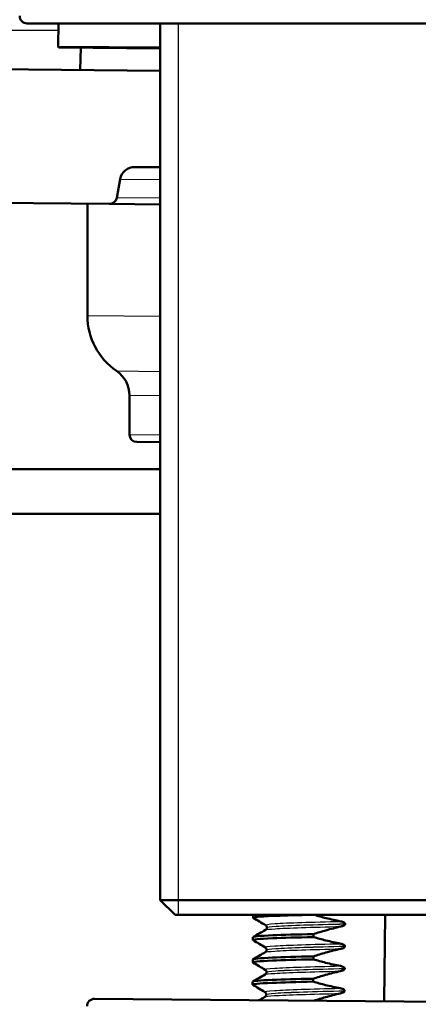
# Model space of a CAD drawing. Header units: millimetres. Extents: x 100 to 2000, y 93 to 2870.
# Tile 31 of 39: x 475 to 502, y 1691 to 1757. Entities that reach past the tile are written whole.
import ezdxf

# ---------------------------------------------------------------- set-up
doc = ezdxf.new("R2010")
doc.units = ezdxf.units.MM
doc.header["$LTSCALE"] = 10
for name, color, linetype, lineweight in [('Dimensions(ISO)', 7, 'Continuous', 25), ('Hatch', 7, 'Continuous', 9), ('Threads(ISO)', 7, 'Continuous', 25), ('Visible Edges(ISO)', 7, 'Continuous', 50), ('Visible Tangent Edges(ISO)', 7, 'Continuous', 25)]:
    doc.layers.add(name, color=color, linetype=linetype, lineweight=lineweight)
doc.styles.add('Text_3.5mm', font='arial.ttf', dxfattribs={"width": 0.9})
doc.dimstyles.new('KS-STANDARD', dxfattribs={"dimscale": 10, "dimtxt": 3.5, "dimasz": 2.5, "dimexe": 3.175, "dimexo": 0, "dimgap": 0.8, "dimtad": 1, "dimdec": 1, "dimrnd": 1e-08, "dimtxsty": 'Text_3.5mm', "dimcen": 0.09, "dimdle": 10, "dimclrd": 7, "dimclre": 7, "dimclrt": 7, "dimadec": 0, "dimazin": 2, "dimtfac": 0.714286, "dimtdec": 4, "dimtmove": 0, "dimatfit": 3, "dimfxl": 1, "dimtolj": 1, "dimlwd": 25, "dimlwe": 25, "dimarcsym": 0})

# ---------------------------------------------------------------- blocks, each defined once
blk = doc.blocks.new('*D6')
at = {"layer": 'Defpoints', "color": 0, "linetype": 'Continuous'}
for p in [(399.025, 2164.818), (399.025, 1756.687), (999.025, 1756.687)]:
    blk.add_point(p, dxfattribs=at)
at = {"layer": 'Dimensions(ISO)', "color": 7, "linetype": 'Continuous', "lineweight": 25}
for p, q in [((399.025, 1756.687), (399.025, 2196.568)), ((999.025, 1756.687), (999.025, 2196.568)), ((974.025, 2164.818), (424.025, 2164.818))]:
    blk.add_line(p, q, dxfattribs=at)
at = {"layer": 'Dimensions(ISO)', "color": 7, "linetype": 'Continuous'}
for points in [[(424.025, 2168.985), (424.025, 2160.652), (399.025, 2164.818)], [(974.025, 2168.985), (974.025, 2160.652), (999.025, 2164.818)]]:
    blk.add_solid(points, dxfattribs=at)
at = {"layer": 'Dimensions(ISO)', "color": 7, "linetype": 'Continuous', "lineweight": 25, "insert": (664.195, 2190.688), "char_height": 35, "attachment_point": 4, "style": 'Text_3.5mm'}
blk.add_mtext('\\A1;600', dxfattribs=at)
blk = doc.blocks.new('*D11')
at = {"layer": 'Defpoints', "color": 0, "linetype": 'Continuous'}
for p in [(650.425, 2048.969), (399.025, 1756.687), (650.425, 1559.598)]:
    blk.add_point(p, dxfattribs=at)
at = {"layer": 'Dimensions(ISO)', "color": 7, "linetype": 'Continuous', "lineweight": 25}
for p, q in [((399.025, 1756.687), (399.025, 2080.719)), ((650.425, 1559.598), (650.425, 2080.719)), ((424.025, 2048.969), (625.425, 2048.969))]:
    blk.add_line(p, q, dxfattribs=at)
at = {"layer": 'Dimensions(ISO)', "color": 7, "linetype": 'Continuous'}
for points in [[(424.025, 2053.136), (424.025, 2044.802), (399.025, 2048.969)], [(625.425, 2053.136), (625.425, 2044.802), (650.425, 2048.969)]]:
    blk.add_solid(points, dxfattribs=at)
at = {"layer": 'Dimensions(ISO)', "color": 7, "linetype": 'Continuous', "lineweight": 25, "insert": (493.199, 2074.839), "char_height": 35, "attachment_point": 4, "style": 'Text_3.5mm'}
blk.add_mtext('\\A1;251', dxfattribs=at)

msp = doc.modelspace()

# ---------------------------------------------------------------- hatches: boundary and pattern name
at = {"layer": 'Hatch'}
h = msp.add_hatch(dxfattribs=at)
h.set_pattern_fill('ANSI31', color=256, scale=254, angle=90, style=0)
h.set_pattern_definition([(135, (0, 0), (-22.45064, -22.45064), [])])
edge = h.paths.add_edge_path()
edge.add_line((590.425, 1546.995), (605.755, 1546.995))
edge.add_line((605.755, 1546.995), (605.619, 1548.937))
edge.add_ellipse((605.321, 1547.775), major_axis=(1.199, -0.042), ratio=1, start_angle=77.607, end_angle=90)
edge.add_line((605.363, 1548.974), (593.404, 1549.392))
edge.add_ellipse((593.408, 1549.492), major_axis=(-0.0999, 0.0035), ratio=1, start_angle=0, end_angle=90, ccw=False)
edge.add_line((593.308, 1549.495), (593.322, 1549.895))
edge.add_ellipse((593.422, 1549.891), major_axis=(0.0035, 0.0999), ratio=1, start_angle=2, end_angle=90, ccw=False)
edge.add_line((593.422, 1549.991), (605.546, 1549.991))
edge.add_line((605.546, 1549.991), (605.475, 1550.999))
edge.add_ellipse((604.478, 1550.929), major_axis=(-0.07, 0.998), ratio=1, start_angle=270, end_angle=341)
edge.add_line((604.736, 1551.895), (594.691, 1554.587))
edge.add_ellipse((594.95, 1555.553), major_axis=(-0.966, 0.259), ratio=1, start_angle=54.5, end_angle=90, ccw=False)
edge.add_line((594.178, 1554.917), (592.514, 1556.935))
edge.add_ellipse((593.286, 1557.572), major_axis=(-0.636, 0.772), ratio=1, start_angle=54.5, end_angle=90, ccw=False)
edge.add_line((592.288, 1557.502), (592.141, 1559.598))
edge.add_ellipse((588.65, 1559.354), major_axis=(-0.244, 3.491), ratio=1, start_angle=270, end_angle=353)
edge.add_line((588.833, 1562.849), (564.358, 1564.132))
edge.add_spline(control_points=[(564.358, 1564.132), (562.726, 1564.218), (561.119, 1564.569), (558.081, 1565.777), (556.672, 1566.626), (553.938, 1568.95), (552.712, 1570.494), (550.919, 1573.964), (550.371, 1575.858), (550.201, 1577.804)], knot_values=[-2.152597, -2.152597, -2.152597, -2.152597, -1.662265, -1.662265, -1.171933, -1.171933, -0.585967, -0.585967, 0, 0, 0, 0], degree=3, periodic=0)
edge.add_line((550.201, 1577.804), (534.986, 1751.712))
edge.add_ellipse((533.491, 1751.581), major_axis=(-0.131, 1.494), ratio=1, start_angle=270, end_angle=354.5)
edge.add_line((533.504, 1753.081), (516.004, 1753.234))
edge.add_line((516.004, 1753.234), (516.004, 1746.734))
edge.add_line((516.004, 1746.734), (517.725, 1746.718))
edge.add_ellipse((517.716, 1745.719), major_axis=(1, -0.009), ratio=1, start_angle=10, end_angle=90, ccw=False)
edge.add_line((518.702, 1745.884), (518.914, 1744.621))
edge.add_ellipse((519.407, 1744.704), major_axis=(0.083, -0.493), ratio=1, start_angle=270, end_angle=350)
edge.add_line((519.402, 1744.204), (525.54, 1744.15))
edge.add_ellipse((525.501, 1739.65), major_axis=(4.5, -0.039), ratio=1, start_angle=5.5, end_angle=90, ccw=False)
edge.add_line((529.984, 1740.043), (544.563, 1573.397))
edge.add_spline(control_points=[(544.563, 1573.397), (544.753, 1571.226), (545.297, 1569.101), (547.048, 1565.11), (548.244, 1563.27), (551.468, 1559.737), (553.582, 1558.174), (558.29, 1555.947), (560.84, 1555.304), (563.44, 1555.168)], knot_values=[-2.870129, -2.870129, -2.870129, -2.870129, -2.216354, -2.216354, -1.562578, -1.562578, -0.781289, -0.781289, 0, 0, 0, 0], degree=3, periodic=0)
edge.add_line((563.44, 1555.168), (577.941, 1554.408))
edge.add_ellipse((577.418, 1544.422), major_axis=(9.986, -0.523), ratio=1, start_angle=37.86022, end_angle=90, ccw=False)
edge.add_ellipse((593.829, 1555.853), major_axis=(5.716, -8.205), ratio=1, start_angle=270, end_angle=302.29235)
edge.add_ellipse((590.425, 1546.495), major_axis=(0.143, 0.479), ratio=1, start_angle=16.55984, end_angle=90, ccw=False)
edge = h.paths.add_edge_path()
edge.add_line((484.911, 1753.505), (467.538, 1753.657))
edge.add_ellipse((467.564, 1756.657), major_axis=(-3, 0.026), ratio=1, start_angle=5.5, end_angle=90, ccw=False)
edge.add_line((464.576, 1756.395), (464.145, 1761.318))
edge.add_ellipse((462.651, 1761.187), major_axis=(-0.131, 1.494), ratio=1, start_angle=270, end_angle=355)
edge.add_line((462.651, 1762.687), (445.844, 1762.687))
edge.add_ellipse((445.844, 1761.187), major_axis=(-1.5, 0), ratio=1, start_angle=270, end_angle=356)
edge.add_line((444.347, 1761.292), (444.025, 1756.687))
edge.add_line((444.025, 1756.687), (450.025, 1756.687))
edge.add_line((450.025, 1756.687), (450.874, 1756.687))
edge.add_ellipse((450.874, 1755.687), major_axis=(1, 0), ratio=1, start_angle=0, end_angle=90, ccw=False)
edge.add_line((451.874, 1755.687), (451.874, 1752.702))
edge.add_ellipse((449.567, 1750.784), major_axis=(1.918, -2.307), ratio=1, start_angle=65.27025, end_angle=90, ccw=False)
edge.add_line((452.465, 1751.561), (453.637, 1747.187))
edge.add_line((453.637, 1747.187), (460.311, 1747.771))
edge.add_line((460.311, 1747.771), (460.573, 1744.783))
edge.add_line((460.573, 1744.783), (454.425, 1744.245))
edge.add_line((454.425, 1744.245), (455.854, 1738.911))
edge.add_ellipse((458.752, 1739.687), major_axis=(0.776, -2.898), ratio=1, start_angle=270, end_angle=345)
edge.add_line((458.752, 1736.687), (460.898, 1736.687))
edge.add_ellipse((460.898, 1739.687), major_axis=(3, 0), ratio=1, start_angle=270, end_angle=345.76155)
edge.add_line((463.806, 1738.949), (464.487, 1741.633))
edge.add_ellipse((468.364, 1740.649), major_axis=(0.984, 3.877), ratio=1, start_angle=13.73845, end_angle=90, ccw=False)
edge.add_line((468.399, 1744.649), (481.483, 1744.535))
edge.add_ellipse((481.488, 1745.035), major_axis=(0.5, -0.004), ratio=1, start_angle=270, end_angle=350)
edge.add_line((481.979, 1744.944), (482.212, 1746.202))
edge.add_ellipse((483.196, 1746.02), major_axis=(0.182, 0.983), ratio=1, start_angle=10, end_angle=90, ccw=False)
edge.add_line((483.204, 1747.02), (484.911, 1747.005))
edge.add_line((484.911, 1747.005), (484.911, 1753.505))
edge = h.paths.add_edge_path()
edge.add_line((705.458, 1546.995), (710.425, 1546.995))
edge.add_ellipse((710.425, 1546.495), major_axis=(0.5, 0), ratio=1, start_angle=16.55984, end_angle=90, ccw=False)
edge.add_ellipse((707.022, 1555.853), major_axis=(3.883, -9.215), ratio=1, start_angle=0, end_angle=32.29235)
edge.add_ellipse((723.433, 1544.422), major_axis=(5.716, 8.205), ratio=1, start_angle=37.86022, end_angle=90, ccw=False)
edge.add_line((722.909, 1554.408), (905.381, 1563.971))
edge.add_spline(control_points=[(905.381, 1563.971), (907.557, 1564.085), (909.7, 1564.554), (913.75, 1566.165), (915.63, 1567.295), (919.274, 1570.394), (920.909, 1572.453), (923.299, 1577.081), (924.031, 1579.606), (924.258, 1582.2)], knot_values=[-2.870129, -2.870129, -2.870129, -2.870129, -2.216354, -2.216354, -1.562578, -1.562578, -0.781289, -0.781289, 0, 0, 0, 0], degree=3, periodic=0)
edge.add_line((924.258, 1582.2), (935.37, 1709.219))
edge.add_ellipse((1034.99, 1700.503), major_axis=(8.716, 99.619), ratio=1, start_angle=77, end_angle=90, ccw=False)
edge.add_line((939.884, 1731.405), (941.439, 1736.189))
edge.add_ellipse((922.418, 1742.37), major_axis=(6.18, 19.021), ratio=1, start_angle=270, end_angle=273)
edge.add_line((941.736, 1737.193), (943.626, 1744.245))
edge.add_line((943.626, 1744.245), (937.478, 1744.783))
edge.add_line((937.478, 1744.783), (937.739, 1747.771))
edge.add_line((937.739, 1747.771), (944.414, 1747.187))
edge.add_line((944.414, 1747.187), (945.586, 1751.561))
edge.add_ellipse((948.484, 1750.784), major_axis=(0.776, 2.898), ratio=1, start_angle=65.27025, end_angle=90, ccw=False)
edge.add_line((946.176, 1752.702), (946.176, 1755.687))
edge.add_ellipse((947.176, 1755.687), major_axis=(0, 1), ratio=1, start_angle=0, end_angle=90, ccw=False)
edge.add_line((947.176, 1756.687), (948.025, 1756.687))
edge.add_line((948.025, 1756.687), (954.025, 1756.687))
edge.add_line((954.025, 1756.687), (953.703, 1761.292))
edge.add_ellipse((952.207, 1761.187), major_axis=(-0.105, 1.496), ratio=1, start_angle=270, end_angle=356)
edge.add_line((952.207, 1762.687), (935.4, 1762.687))
edge.add_ellipse((935.4, 1761.187), major_axis=(-1.5, 0), ratio=1, start_angle=270, end_angle=355)
edge.add_line((933.906, 1761.318), (918.62, 1586.607))
edge.add_spline(control_points=[(918.62, 1586.607), (918.478, 1584.979), (918.07, 1583.385), (916.757, 1580.391), (915.86, 1579.012), (913.442, 1576.362), (911.856, 1575.19), (908.325, 1573.519), (906.413, 1573.037), (904.462, 1572.935)], knot_values=[-2.152597, -2.152597, -2.152597, -2.152597, -1.662265, -1.662265, -1.171933, -1.171933, -0.585967, -0.585967, 0, 0, 0, 0], degree=3, periodic=0)
edge.add_line((904.462, 1572.935), (712.018, 1562.849))
edge.add_ellipse((712.201, 1559.354), major_axis=(-3.495, -0.183), ratio=1, start_angle=270, end_angle=353)
edge.add_line((708.709, 1559.598), (708.563, 1557.502))
edge.add_ellipse((707.565, 1557.572), major_axis=(-0.07, -0.998), ratio=1, start_angle=54.5, end_angle=90, ccw=False)
edge.add_line((708.337, 1556.935), (706.673, 1554.917))
edge.add_ellipse((705.901, 1555.553), major_axis=(-0.636, -0.772), ratio=1, start_angle=54.5, end_angle=90, ccw=False)
edge.add_line((706.16, 1554.587), (696.114, 1551.895))
edge.add_ellipse((696.373, 1550.929), major_axis=(-0.966, -0.259), ratio=1, start_angle=270, end_angle=341)
edge.add_line((695.376, 1550.999), (695.305, 1549.991))
edge.add_line((695.305, 1549.991), (707.429, 1549.991))
edge.add_ellipse((707.429, 1549.891), major_axis=(0.1, 0), ratio=1, start_angle=2, end_angle=90, ccw=False)
edge.add_line((707.529, 1549.895), (707.543, 1549.495))
edge.add_ellipse((707.443, 1549.492), major_axis=(0.0035, -0.0999), ratio=1, start_angle=0, end_angle=90, ccw=False)
edge.add_line((707.446, 1549.392), (695.488, 1548.974))
edge.add_ellipse((695.53, 1547.775), major_axis=(1.162, 0.298), ratio=1, start_angle=77.607, end_angle=90)
edge.add_line((695.231, 1548.937), (695.096, 1546.995))
edge.add_line((695.096, 1546.995), (705.458, 1546.995))

# ---------------------------------------------------------------- linework, layer by layer
at = {"layer": 'Threads(ISO)'}
msp.add_line((486.121, 1756.687), (486.121, 1696.687), dxfattribs=at)
at = {"layer": 'Visible Edges(ISO)'}
for p, q in [((524.957, 1756.687), (475.957, 1756.687)), ((478.064, 1756.687), (478.037, 1755.166)), ((484.911, 1756.687), (484.911, 1697.687)), ((484.911, 1755.005), (478.136, 1755.064)), ((479.561, 1755.052), (479.522, 1753.552)), ((484.911, 1753.505), (467.538, 1753.657)), ((483.204, 1747.02), (484.911, 1747.005)), ((481.979, 1744.944), (482.212, 1746.202)), ((468.399, 1744.649), (481.483, 1744.535)), ((480.013, 1737.008), (480.013, 1744.548)), ((481.483, 1744.535), (484.911, 1744.505)), ((482.841, 1729.018), (482.841, 1731.644)), ((484.911, 1728.504), (483.337, 1728.518)), ((484.911, 1726.687), (465.025, 1726.687)), ((418.025, 1723.687), (484.911, 1723.687)), ((484.911, 1697.687), (516.004, 1697.687)), ((485.911, 1696.687), (484.911, 1697.687)), ((515.004, 1696.687), (485.911, 1696.687)), ((491.159, 1696.495), (491.16, 1696.687)), ((499.976, 1690.871), (500.027, 1696.687)), ((492.079, 1695.837), (492.079, 1695.836)), ((497.349, 1696.083), (497.349, 1696.084)), ((491.146, 1694.994), (491.147, 1695.194)), ((495.22, 1695.197), (495.221, 1695.397)), ((497.336, 1694.582), (497.336, 1694.583)), ((492.066, 1694.336), (492.066, 1694.335)), ((495.206, 1693.696), (495.208, 1693.896)), ((491.132, 1693.493), (491.134, 1693.693)), ((492.053, 1692.835), (492.053, 1692.834)), ((497.322, 1693.081), (497.322, 1693.082)), ((491.119, 1691.992), (491.121, 1692.192)), ((495.193, 1692.195), (495.195, 1692.395)), ((492.04, 1691.334), (492.04, 1691.333)), ((497.309, 1691.58), (497.309, 1691.581)), ((480.492, 1691.041), (507.822, 1690.803))]:
    msp.add_line(p, q, dxfattribs=at)
for centre, radius, start, end in [((475.957, 1757.187), 0.5, 180, 270), ((478.137, 1755.164), 0.1, 179, 269.5), ((483.196, 1746.02), 1, 89.5, 169.5), ((481.488, 1745.035), 0.5, 269.5, 349.5), ((484.513, 1737.008), 4.5, 180, 235.60449), ((480.841, 1731.644), 2, 0, 55.60449), ((483.341, 1729.018), 0.5, 180, 269.5), ((480.487, 1690.541), 0.5, 89.5, 180.5)]:
    msp.add_arc(centre, radius, start, end, dxfattribs=at)
for points, knots in [([(491.172, 1696.484), (491.097, 1696.532), (491.552, 1696.576), (492.486, 1696.616), (493.084, 1696.641), (493.871, 1696.665), (494.788, 1696.687)], [133.4710521, 133.4710521, 133.4710521, 133.4710521, 134.0716611, 134.0716611, 134.0716611, 134.456368, 134.456368, 134.456368, 134.456368]), ([(497.06, 1696.251), (496.724, 1696.315), (496.391, 1696.389), (495.795, 1696.539), (495.531, 1696.611), (495.269, 1696.687)], [-0.1881183, -0.1881183, -0.1881183, -0.1881183, -0.0857024, -0.0857024, -0.0037803, -0.0037803, -0.0037803, -0.0037803]), ([(491.988, 1695.675), (491.996, 1695.68), (492.009, 1695.687), (492.036, 1695.715), (492.049, 1695.731), (492.071, 1695.776), (492.079, 1695.806), (492.079, 1695.836)], [0, 0, 0, 0, 0.01863776, 0.01863776, 0.0319727, 0.0319727, 0.0461709, 0.0461709, 0.0461709, 0.0461709]), ([(492.079, 1695.837), (492.079, 1695.87), (492.07, 1695.903), (492.046, 1695.949), (492.032, 1695.965), (492.008, 1695.988), (491.998, 1695.994), (491.991, 1695.998)], [0, 0, 0, 0, 0.0158355, 0.0158355, 0.02993581, 0.02993581, 0.0461651, 0.0461651, 0.0461651, 0.0461651]), ([(495.221, 1695.397), (495.497, 1695.485), (495.774, 1695.569), (496.385, 1695.742), (496.72, 1695.828), (497.057, 1695.904)], [-0.1904609, -0.1904609, -0.1904609, -0.1904609, -0.1036427, -0.1036427, 0, 0, 0, 0]), ([(497.057, 1695.904), (497.138, 1695.922), (497.21, 1695.948), (497.282, 1695.99), (497.303, 1696.005), (497.328, 1696.031), (497.336, 1696.041), (497.344, 1696.057), (497.345, 1696.062), (497.347, 1696.07), (497.348, 1696.073), (497.348, 1696.076), (497.348, 1696.078), (497.349, 1696.08), (497.349, 1696.08), (497.349, 1696.081), (497.349, 1696.082), (497.349, 1696.082), (497.349, 1696.082), (497.349, 1696.082), (497.349, 1696.083), (497.349, 1696.083), (497.349, 1696.083), (497.349, 1696.083)], [-0.03196537, -0.03196537, -0.03196537, -0.03196537, -0.01402892, -0.01402892, -0.00689691, -0.00689691, -0.00319017, -0.00319017, -0.00155368, -0.00155368, -0.0007707, -0.0007707, -0.00038441, -0.00038441, -0.00019204, -0.00019204, -0.00009599, -0.00009599, -0.00004799, -0.00004799, -0.00002399, -0.00002399, 0, 0, 0, 0]), ([(497.349, 1696.084), (497.349, 1696.093), (497.347, 1696.102), (497.34, 1696.119), (497.335, 1696.128), (497.313, 1696.154), (497.291, 1696.17), (497.217, 1696.212), (497.144, 1696.236), (497.06, 1696.251)], [-0.0444678, -0.0444678, -0.0444678, -0.0444678, -0.04059224, -0.04059224, -0.03631795, -0.03631795, -0.02566869, -0.02566869, 0, 0, 0, 0]), ([(491.159, 1694.983), (491.083, 1695.031), (491.539, 1695.075), (492.473, 1695.115), (493.166, 1695.144), (494.112, 1695.171), (495.22, 1695.197)], [127.187867, 127.187867, 127.187867, 127.187867, 127.788476, 127.788476, 127.788476, 128.234019, 128.234019, 128.234019, 128.234019]), ([(491.153, 1695.194), (491.159, 1695.238), (491.613, 1695.278), (492.474, 1695.314), (493.167, 1695.344), (494.113, 1695.371), (495.221, 1695.397)], [127.2345025, 127.2345025, 127.2345025, 127.2345025, 127.7884758, 127.7884758, 127.7884758, 128.2340188, 128.2340188, 128.2340188, 128.2340188]), ([(497.047, 1694.751), (496.711, 1694.814), (496.378, 1694.888), (495.769, 1695.041), (495.494, 1695.116), (495.22, 1695.197)], [-0.1881183, -0.1881183, -0.1881183, -0.1881183, -0.0857024, -0.0857024, 0, 0, 0, 0]), ([(492.066, 1694.336), (492.066, 1694.369), (492.057, 1694.402), (492.033, 1694.448), (492.019, 1694.464), (491.995, 1694.487), (491.985, 1694.493), (491.978, 1694.497)], [0, 0, 0, 0, 0.0158355, 0.0158355, 0.02993581, 0.02993581, 0.0461651, 0.0461651, 0.0461651, 0.0461651]), ([(497.044, 1694.403), (497.125, 1694.422), (497.197, 1694.447), (497.269, 1694.489), (497.29, 1694.504), (497.315, 1694.53), (497.323, 1694.54), (497.331, 1694.556), (497.332, 1694.561), (497.334, 1694.569), (497.335, 1694.572), (497.335, 1694.576), (497.335, 1694.577), (497.335, 1694.579), (497.336, 1694.579), (497.336, 1694.58), (497.336, 1694.581), (497.336, 1694.581), (497.336, 1694.581), (497.336, 1694.582), (497.336, 1694.582), (497.336, 1694.582), (497.336, 1694.582), (497.336, 1694.582)], [-0.03196536, -0.03196536, -0.03196536, -0.03196536, -0.01402892, -0.01402892, -0.00689691, -0.00689691, -0.00319017, -0.00319017, -0.00155368, -0.00155368, -0.0007707, -0.0007707, -0.00038441, -0.00038441, -0.00019204, -0.00019204, -0.00009599, -0.00009599, -0.00004799, -0.00004799, -0.00002399, -0.00002399, 0, 0, 0, 0]), ([(497.336, 1694.583), (497.336, 1694.592), (497.334, 1694.601), (497.327, 1694.618), (497.322, 1694.627), (497.3, 1694.653), (497.277, 1694.669), (497.204, 1694.711), (497.131, 1694.735), (497.047, 1694.751)], [-0.0444678, -0.0444678, -0.0444678, -0.0444678, -0.04059224, -0.04059224, -0.03631795, -0.03631795, -0.02566869, -0.02566869, 0, 0, 0, 0]), ([(491.14, 1693.693), (491.146, 1693.737), (491.6, 1693.777), (492.461, 1693.813), (493.154, 1693.843), (494.1, 1693.87), (495.208, 1693.896)], [120.9513172, 120.9513172, 120.9513172, 120.9513172, 121.5052905, 121.5052905, 121.5052905, 121.9508335, 121.9508335, 121.9508335, 121.9508335]), ([(491.975, 1694.174), (491.983, 1694.179), (491.995, 1694.187), (492.023, 1694.214), (492.036, 1694.23), (492.058, 1694.275), (492.066, 1694.305), (492.066, 1694.335)], [0, 0, 0, 0, 0.01863776, 0.01863776, 0.0319727, 0.0319727, 0.0461709, 0.0461709, 0.0461709, 0.0461709]), ([(495.208, 1693.896), (495.484, 1693.984), (495.761, 1694.068), (496.372, 1694.241), (496.707, 1694.327), (497.044, 1694.403)], [-0.1904609, -0.1904609, -0.1904609, -0.1904609, -0.1036427, -0.1036427, 0, 0, 0, 0]), ([(491.146, 1693.482), (491.07, 1693.53), (491.525, 1693.574), (492.46, 1693.614), (493.153, 1693.643), (494.099, 1693.67), (495.206, 1693.696)], [120.904681, 120.904681, 120.904681, 120.904681, 121.50529, 121.50529, 121.50529, 121.950834, 121.950834, 121.950834, 121.950834]), ([(497.034, 1693.25), (496.698, 1693.313), (496.365, 1693.387), (495.756, 1693.54), (495.48, 1693.615), (495.206, 1693.696)], [-0.1881183, -0.1881183, -0.1881183, -0.1881183, -0.0857024, -0.0857024, 0, 0, 0, 0]), ([(497.322, 1693.082), (497.323, 1693.091), (497.321, 1693.1), (497.314, 1693.117), (497.309, 1693.126), (497.287, 1693.152), (497.264, 1693.168), (497.191, 1693.21), (497.118, 1693.234), (497.034, 1693.25)], [-0.0444678, -0.0444678, -0.0444678, -0.0444678, -0.04059224, -0.04059224, -0.03631795, -0.03631795, -0.02566869, -0.02566869, 0, 0, 0, 0]), ([(491.962, 1692.674), (491.97, 1692.678), (491.982, 1692.686), (492.01, 1692.713), (492.023, 1692.729), (492.045, 1692.774), (492.052, 1692.804), (492.053, 1692.834)], [0, 0, 0, 0, 0.01863776, 0.01863776, 0.0319727, 0.0319727, 0.0461709, 0.0461709, 0.0461709, 0.0461709]), ([(492.053, 1692.835), (492.053, 1692.868), (492.044, 1692.901), (492.019, 1692.947), (492.006, 1692.963), (491.982, 1692.986), (491.972, 1692.992), (491.965, 1692.996)], [0, 0, 0, 0, 0.0158355, 0.0158355, 0.02993581, 0.02993581, 0.0461651, 0.0461651, 0.0461651, 0.0461651]), ([(495.195, 1692.395), (495.471, 1692.483), (495.748, 1692.567), (496.359, 1692.74), (496.694, 1692.826), (497.031, 1692.902)], [-0.1904609, -0.1904609, -0.1904609, -0.1904609, -0.1036427, -0.1036427, 0, 0, 0, 0]), ([(497.031, 1692.902), (497.112, 1692.921), (497.184, 1692.946), (497.256, 1692.988), (497.277, 1693.003), (497.302, 1693.029), (497.31, 1693.039), (497.317, 1693.055), (497.319, 1693.06), (497.321, 1693.068), (497.322, 1693.071), (497.322, 1693.075), (497.322, 1693.076), (497.322, 1693.078), (497.322, 1693.078), (497.322, 1693.079), (497.322, 1693.08), (497.322, 1693.08), (497.322, 1693.08), (497.322, 1693.081), (497.322, 1693.081), (497.322, 1693.081), (497.322, 1693.081), (497.322, 1693.081)], [-0.03196536, -0.03196536, -0.03196536, -0.03196536, -0.01402892, -0.01402892, -0.00689691, -0.00689691, -0.00319017, -0.00319017, -0.00155368, -0.00155368, -0.0007707, -0.0007707, -0.00038441, -0.00038441, -0.00019204, -0.00019204, -0.00009599, -0.00009599, -0.00004799, -0.00004799, -0.00002399, -0.00002399, 0, 0, 0, 0]), ([(491.133, 1691.981), (491.057, 1692.029), (491.512, 1692.073), (492.446, 1692.113), (493.139, 1692.142), (494.085, 1692.169), (495.193, 1692.195)], [114.621496, 114.621496, 114.621496, 114.621496, 115.222105, 115.222105, 115.222105, 115.667648, 115.667648, 115.667648, 115.667648]), ([(491.127, 1692.192), (491.133, 1692.236), (491.587, 1692.276), (492.448, 1692.312), (493.141, 1692.342), (494.087, 1692.369), (495.195, 1692.395)], [114.6681319, 114.6681319, 114.6681319, 114.6681319, 115.2221052, 115.2221052, 115.2221052, 115.6676482, 115.6676482, 115.6676482, 115.6676482]), ([(497.02, 1691.749), (496.685, 1691.812), (496.352, 1691.886), (495.743, 1692.039), (495.467, 1692.114), (495.193, 1692.195)], [-0.1881183, -0.1881183, -0.1881183, -0.1881183, -0.0857024, -0.0857024, 0, 0, 0, 0]), ([(491.949, 1691.173), (491.957, 1691.177), (491.969, 1691.185), (491.996, 1691.212), (492.01, 1691.228), (492.032, 1691.273), (492.039, 1691.303), (492.04, 1691.333)], [0, 0, 0, 0, 0.01863776, 0.01863776, 0.0319727, 0.0319727, 0.0461709, 0.0461709, 0.0461709, 0.0461709]), ([(492.04, 1691.334), (492.04, 1691.367), (492.031, 1691.4), (492.006, 1691.446), (491.993, 1691.462), (491.969, 1691.485), (491.959, 1691.491), (491.952, 1691.496)], [0, 0, 0, 0, 0.0158355, 0.0158355, 0.02993581, 0.02993581, 0.0461651, 0.0461651, 0.0461651, 0.0461651]), ([(495.24, 1690.913), (495.496, 1690.994), (495.754, 1691.072), (496.346, 1691.239), (496.681, 1691.325), (497.017, 1691.401)], [-0.1843537, -0.1843537, -0.1843537, -0.1843537, -0.1036427, -0.1036427, 0, 0, 0, 0]), ([(497.017, 1691.401), (497.099, 1691.42), (497.17, 1691.445), (497.243, 1691.487), (497.264, 1691.502), (497.289, 1691.528), (497.297, 1691.538), (497.304, 1691.554), (497.306, 1691.559), (497.308, 1691.567), (497.309, 1691.57), (497.309, 1691.574), (497.309, 1691.575), (497.309, 1691.577), (497.309, 1691.577), (497.309, 1691.578), (497.309, 1691.579), (497.309, 1691.579), (497.309, 1691.579), (497.309, 1691.58), (497.309, 1691.58), (497.309, 1691.58), (497.309, 1691.58), (497.309, 1691.58)], [-0.03196539, -0.03196539, -0.03196539, -0.03196539, -0.01402893, -0.01402893, -0.00689691, -0.00689691, -0.00319017, -0.00319017, -0.00155369, -0.00155369, -0.0007707, -0.0007707, -0.00038441, -0.00038441, -0.00019204, -0.00019204, -0.00009599, -0.00009599, -0.00004799, -0.00004799, -0.00002399, -0.00002399, 0, 0, 0, 0]), ([(497.309, 1691.581), (497.309, 1691.59), (497.308, 1691.599), (497.301, 1691.616), (497.295, 1691.625), (497.274, 1691.652), (497.251, 1691.667), (497.178, 1691.709), (497.105, 1691.733), (497.02, 1691.749)], [-0.0444678, -0.0444678, -0.0444678, -0.0444678, -0.04059224, -0.04059224, -0.03631795, -0.03631795, -0.02566869, -0.02566869, 0, 0, 0, 0])]:
    msp.add_open_spline(points, degree=3, knots=knots, dxfattribs=at)
for points in [[(491.991, 1695.998), (491.717, 1696.16), (491.442, 1696.322), (491.168, 1696.484)], [(491.157, 1695.205), (491.434, 1695.362), (491.711, 1695.518), (491.988, 1695.675)], [(491.978, 1694.497), (491.704, 1694.659), (491.429, 1694.821), (491.155, 1694.983)], [(491.144, 1693.704), (491.421, 1693.861), (491.698, 1694.018), (491.975, 1694.174)], [(491.965, 1692.996), (491.691, 1693.158), (491.416, 1693.32), (491.142, 1693.482)], [(491.131, 1692.203), (491.408, 1692.36), (491.685, 1692.517), (491.962, 1692.674)], [(491.952, 1691.496), (491.677, 1691.657), (491.403, 1691.819), (491.129, 1691.981)], [(491.547, 1690.945), (491.681, 1691.021), (491.815, 1691.097), (491.949, 1691.173)]]:
    msp.add_open_spline(points, degree=3, dxfattribs=at)
at = {"layer": 'Visible Tangent Edges(ISO)'}
for p, q in [((478.037, 1755.166), (484.911, 1755.106)), ((482.212, 1746.202), (484.911, 1746.178)), ((484.911, 1744.918), (481.979, 1744.944)), ((484.911, 1736.965), (480.013, 1737.008)), ((481.971, 1733.295), (484.911, 1733.269)), ((484.911, 1731.626), (482.841, 1731.644)), ((482.841, 1729.018), (484.911, 1729))]:
    msp.add_line(p, q, dxfattribs=at)
msp.add_ellipse((484.642, 1756.508), major_axis=(-20.067, -0.112), ratio=0.012937, start_param=0.001059, end_param=1.236272, dxfattribs=at)
for points, knots in [([(491.999, 1695.998), (491.938, 1696.035), (492.15, 1696.07), (492.635, 1696.102), (493.468, 1696.157), (495.097, 1696.206), (497.06, 1696.251)], [133.466269, 133.466269, 133.466269, 133.466269, 133.923616, 133.923616, 133.923616, 134.711059, 134.711059, 134.711059, 134.711059]), ([(491.997, 1695.675), (492.044, 1695.703), (492.256, 1695.73), (492.632, 1695.755), (493.465, 1695.81), (495.094, 1695.858), (497.057, 1695.904)], [127.285921, 127.285921, 127.285921, 127.285921, 127.64043, 127.64043, 127.64043, 128.427873, 128.427873, 128.427873, 128.427873]), ([(492.089, 1695.837), (492.088, 1695.868), (492.294, 1695.898), (492.706, 1695.927), (493.559, 1695.985), (495.286, 1696.036), (497.349, 1696.084)], [133.517688, 133.517688, 133.517688, 133.517688, 133.917571, 133.917571, 133.917571, 134.745178, 134.745178, 134.745178, 134.745178]), ([(492.089, 1695.836), (492.088, 1695.867), (492.294, 1695.897), (492.706, 1695.926), (493.559, 1695.984), (495.286, 1696.035), (497.349, 1696.083)], [127.234502, 127.234502, 127.234502, 127.234502, 127.634386, 127.634386, 127.634386, 128.461992, 128.461992, 128.461992, 128.461992]), ([(491.986, 1694.497), (491.925, 1694.534), (492.137, 1694.569), (492.622, 1694.601), (493.455, 1694.656), (495.084, 1694.705), (497.047, 1694.751)], [127.183084, 127.183084, 127.183084, 127.183084, 127.64043, 127.64043, 127.64043, 128.427873, 128.427873, 128.427873, 128.427873]), ([(492.075, 1694.336), (492.075, 1694.367), (492.281, 1694.397), (492.693, 1694.426), (493.546, 1694.484), (495.273, 1694.535), (497.336, 1694.583)], [127.234502, 127.234502, 127.234502, 127.234502, 127.634386, 127.634386, 127.634386, 128.461992, 128.461992, 128.461992, 128.461992]), ([(492.075, 1694.335), (492.075, 1694.366), (492.281, 1694.396), (492.693, 1694.425), (493.546, 1694.483), (495.273, 1694.534), (497.336, 1694.582)], [120.951317, 120.951317, 120.951317, 120.951317, 121.351201, 121.351201, 121.351201, 122.178807, 122.178807, 122.178807, 122.178807]), ([(491.983, 1694.174), (492.031, 1694.202), (492.243, 1694.229), (492.618, 1694.254), (493.452, 1694.309), (495.081, 1694.357), (497.044, 1694.403)], [121.002736, 121.002736, 121.002736, 121.002736, 121.357245, 121.357245, 121.357245, 122.144688, 122.144688, 122.144688, 122.144688]), ([(491.973, 1692.996), (491.912, 1693.033), (492.124, 1693.068), (492.608, 1693.1), (493.442, 1693.156), (495.071, 1693.204), (497.034, 1693.25)], [120.899898, 120.899898, 120.899898, 120.899898, 121.357245, 121.357245, 121.357245, 122.144688, 122.144688, 122.144688, 122.144688]), ([(491.97, 1692.673), (492.018, 1692.701), (492.23, 1692.728), (492.605, 1692.753), (493.439, 1692.808), (495.068, 1692.857), (497.031, 1692.902)], [114.719551, 114.719551, 114.719551, 114.719551, 115.07406, 115.07406, 115.07406, 115.861503, 115.861503, 115.861503, 115.861503]), ([(492.062, 1692.835), (492.062, 1692.866), (492.268, 1692.897), (492.68, 1692.925), (493.533, 1692.983), (495.259, 1693.034), (497.322, 1693.082)], [120.951317, 120.951317, 120.951317, 120.951317, 121.351201, 121.351201, 121.351201, 122.178807, 122.178807, 122.178807, 122.178807]), ([(492.062, 1692.834), (492.062, 1692.865), (492.268, 1692.896), (492.68, 1692.924), (493.533, 1692.982), (495.259, 1693.033), (497.322, 1693.081)], [114.668132, 114.668132, 114.668132, 114.668132, 115.068015, 115.068015, 115.068015, 115.895622, 115.895622, 115.895622, 115.895622]), ([(491.96, 1691.495), (491.899, 1691.532), (492.111, 1691.567), (492.595, 1691.599), (493.429, 1691.655), (495.058, 1691.703), (497.02, 1691.749)], [114.616713, 114.616713, 114.616713, 114.616713, 115.07406, 115.07406, 115.07406, 115.861503, 115.861503, 115.861503, 115.861503]), ([(491.957, 1691.173), (492.005, 1691.2), (492.217, 1691.227), (492.592, 1691.252), (493.426, 1691.307), (495.055, 1691.356), (497.017, 1691.401)], [108.436365, 108.436365, 108.436365, 108.436365, 108.790874, 108.790874, 108.790874, 109.578317, 109.578317, 109.578317, 109.578317]), ([(492.049, 1691.334), (492.049, 1691.366), (492.255, 1691.396), (492.667, 1691.424), (493.52, 1691.482), (495.246, 1691.533), (497.309, 1691.581)], [114.668132, 114.668132, 114.668132, 114.668132, 115.068015, 115.068015, 115.068015, 115.895622, 115.895622, 115.895622, 115.895622]), ([(492.049, 1691.333), (492.049, 1691.365), (492.255, 1691.395), (492.667, 1691.423), (493.52, 1691.481), (495.246, 1691.532), (497.309, 1691.58)], [108.384947, 108.384947, 108.384947, 108.384947, 108.78483, 108.78483, 108.78483, 109.612437, 109.612437, 109.612437, 109.612437])]:
    msp.add_open_spline(points, degree=3, knots=knots, dxfattribs=at)

# ---------------------------------------------------------------- dimensions: what is measured, and where the dimension line sits
at = {"layer": 'Dimensions(ISO)', "color": 7, "linetype": 'Continuous', "lineweight": 25}
dim = msp.add_linear_dim(base=(399.025, 2164.818), p1=(999.025, 1756.687), p2=(399.025, 1756.687), dimstyle='KS-STANDARD', override={"dimgap": 0.8, "dimdec": 1, "dimtol": 0, "dimlim": 0, "dimtp": 0, "dimtm": 0, "dimtdec": 4, "dimtofl": 0, "dimatfit": 1}, dxfattribs=at)
dim.commit()
dim.dimension.update_dxf_attribs({"geometry": '*D6', "text_midpoint": (699.025, 2164.818), "dimtype": 160})
dim = msp.add_linear_dim(base=(650.425, 2048.969), p1=(399.025, 1756.687), p2=(650.425, 1559.598), angle=180, dimstyle='KS-STANDARD', override={"dimgap": 0.8, "dimdec": 0, "dimtol": 0, "dimlim": 0, "dimtp": 0, "dimtm": 0, "dimtdec": 4, "dimtofl": 0, "dimatfit": 1}, dxfattribs=at)
dim.commit()
dim.dimension.update_dxf_attribs({"geometry": '*D11', "text_midpoint": (525.225, 2048.969), "dimtype": 160})

doc.saveas('drawing.dxf')
